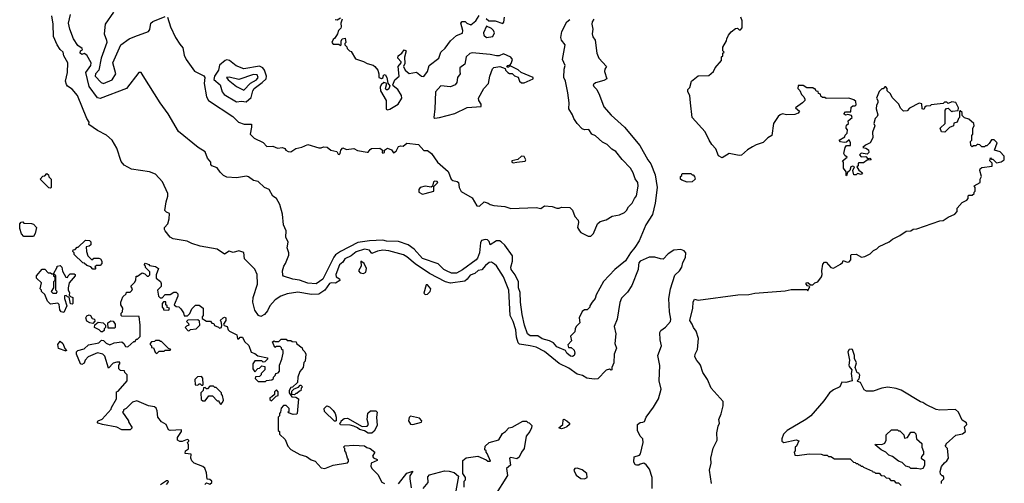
# Model space of a CAD drawing. Extents: x 1793424 to 1900092, y 321114 to 470632.
# Tile 174 of 256: x 1876680 to 1884830, y 383827 to 387663. Entities that reach past the tile are written whole.
import ezdxf

# ---------------------------------------------------------------- set-up
doc = ezdxf.new("R2010")
doc.units = 0

msp = doc.modelspace()

# ---------------------------------------------------------------- linework, layer by layer
at = {"layer": '0CON05XD'}
for points in [[(1881433.5, 387666.5), (1881419.2, 387645), (1881415.7, 387625), (1881422.9, 387585), (1881418.6, 387545), (1881425, 387520), (1881442.5, 387492.5), (1881456.9, 387385), (1881475, 387343.8), (1881536.7, 387275), (1881523.3, 387255), (1881520, 387235), (1881540, 387175), (1881515, 387158.8), (1881445, 387140), (1881427.5, 387125), (1881431.7, 387111.7), (1881456.2, 387086.2), (1881479.5, 387039.5), (1881515, 386941.2), (1881574.5, 386874.5), (1881685, 386774), (1881812.1, 386622.1), (1881879.2, 386505), (1881905, 386471.2), (1881938.9, 386378.9), (1881957.8, 386275), (1881940, 386145), (1881917.3, 386052.7), (1881863.3, 385966.7), (1881807.3, 385832.7), (1881772.6, 385777.4), (1881735.4, 385734.6), (1881695, 385666.7), (1881606.7, 385595), (1881511.7, 385498.3), (1881453, 385387), (1881442.5, 385355), (1881417.5, 385325), (1881400, 385295), (1881400, 385285), (1881377, 385263), (1881355, 385262.5), (1881335, 385250), (1881310, 385195), (1881317.5, 385155), (1881287.5, 385125), (1881277.5, 385105), (1881275, 385080), (1881240, 385045), (1881247.5, 385005), (1881218.3, 384971.7), (1881221.7, 384951.7), (1881245, 384951.2), (1881269.4, 384929.4), (1881275.6, 384905), (1881270, 384885), (1881255, 384876.7), (1881240.2, 384880.2), (1881210, 384905), (1881196.7, 384926.7), (1881145, 384949.2), (1881125, 384956.2), (1881098.2, 384988.2), (1881065, 385005.7), (1881005, 385023.1), (1880967.5, 385047.5), (1880905, 385047.9), (1880883.1, 385063.1), (1880857.1, 385135), (1880838.9, 385225), (1880824.6, 385325), (1880821.5, 385405), (1880808.6, 385445), (1880809.2, 385495), (1880782.1, 385552.1), (1880747.5, 385595), (1880746.2, 385615), (1880758.8, 385665), (1880759.3, 385709.3), (1880696.4, 385796.4), (1880665.8, 385825.8), (1880652.9, 385832.9), (1880625.8, 385834.2), (1880575, 385800), (1880567.1, 385827.1), (1880551.7, 385841.7), (1880533.6, 385843.6), (1880502.5, 385835), (1880494.2, 385815.8), (1880485.7, 385735), (1880470, 385690), (1880458, 385675), (1880345, 385593.3), (1880295, 385566.7), (1880255, 385565.5), (1880213.3, 385585), (1880192, 385595), (1880145, 385641.8), (1880015, 385686.7), (1879945.3, 385765.3), (1879895, 385800), (1879815, 385828.9), (1879715, 385830), (1879685, 385838.4), (1879575, 385833.9), (1879479.7, 385820.3), (1879334.1, 385745.9), (1879295, 385717.1), (1879280.8, 385699.2), (1879190, 385515), (1879135, 385478.6), (1879065, 385483.8), (1878995, 385508), (1878940, 385515), (1878865, 385540), (1878858.3, 385548.3), (1878856.7, 385585), (1878866.7, 385625), (1878880, 385645), (1878906.7, 385715), (1878906.7, 385735), (1878893.3, 385775), (1878901.7, 385821.7), (1878882.5, 385865), (1878886.4, 385916.4), (1878862.5, 385965), (1878856.7, 386055), (1878833.3, 386135), (1878805, 386182.5), (1878774.4, 386204.4), (1878745, 386257.5), (1878707.5, 386275), (1878655, 386323.3), (1878615, 386333.3), (1878575, 386363.3), (1878558.3, 386368.3), (1878475, 386353.8), (1878395, 386361.2), (1878367.5, 386375), (1878340.5, 386400.5), (1878315, 386437.5), (1878270, 386455), (1878262.5, 386465), (1878262.5, 386485), (1878235, 386517.5), (1878215, 386570), (1878157.5, 386605), (1877995, 386737.5), (1877910, 386885), (1877842.5, 386975), (1877701.7, 387198.3), (1877685, 387227.5), (1877665, 387226.2), (1877564, 387095), (1877345, 387011.1), (1877325, 387015.8), (1877255, 387110), (1877227.3, 387225), (1877269.6, 387285), (1877271.8, 387305), (1877235, 387370), (1877215, 387382.5), (1877195, 387374.3), (1877180.6, 387385), (1877184.5, 387405.5), (1877200, 387415), (1877196.2, 387425), (1877160.3, 387450.3), (1877126, 387505), (1877094.2, 387584.2), (1877084.3, 387635), (1877099.2, 387705)], [(1877456.7, 387725), (1877386.7, 387625), (1877378.8, 387545), (1877398.8, 387495), (1877400, 387475), (1877354.4, 387345), (1877334, 387246), (1877308.6, 387215), (1877305.7, 387195), (1877355, 387144.3), (1877374.5, 387134.5), (1877445.4, 387164.6), (1877476, 387215), (1877451.2, 387305), (1877516.7, 387455), (1877587.5, 387505), (1877632.5, 387525), (1877745.6, 387564.4), (1877758, 387582), (1877766.5, 387635), (1877780.9, 387649.1), (1877885, 387688.8)], [(1879725, 386917.1), (1879745, 386923.8), (1879813.3, 386965), (1879844.2, 387015), (1879840, 387035), (1879810, 387085), (1879770, 387115), (1879768, 387125), (1879784, 387165), (1879821.2, 387195), (1879814, 387275), (1879838.8, 387305), (1879836.7, 387315), (1879810.8, 387345), (1879814, 387365), (1879842.5, 387385), (1879862.5, 387415), (1879880, 387405), (1879866.4, 387353.6), (1879868.3, 387301.7), (1879857.5, 387275), (1879871.2, 387245), (1879905, 387217.1), (1879965, 387228), (1880005, 387196.2), (1880025, 387194), (1880054.3, 387235.7), (1880068.8, 387285), (1880150, 387345), (1880166.4, 387393.6), (1880203, 387427), (1880245, 387488.8), (1880296.4, 387533.6), (1880345, 387552.5), (1880346.7, 387575), (1880332.5, 387635), (1880341.7, 387648.3), (1880367, 387647), (1880380, 387635), (1880415, 387620), (1880456.4, 387653.6), (1880483, 387697)], [(1880906.2, 384965), (1880817.3, 384977.3), (1880805, 384988.8), (1880792.5, 385035), (1880787, 385097), (1880765.3, 385165.3), (1880740.9, 385215), (1880728.5, 385425), (1880685.5, 385535), (1880627.2, 385627.2), (1880610.6, 385640.6), (1880585, 385655.6), (1880565, 385654.4), (1880535, 385630.5), (1880505.8, 385594.2), (1880475, 385588.2), (1880447.1, 385562.9), (1880409.7, 385550.3), (1880384.6, 385515), (1880365, 385500.9), (1880245, 385484.4), (1880203.4, 385493.4), (1880072.9, 385562.9), (1879953.4, 385643.4), (1879885, 385701.9), (1879856.5, 385716.5), (1879735, 385750), (1879685, 385755.6), (1879642.5, 385747.5), (1879595, 385727.5), (1879576, 385756), (1879534.3, 385764.3), (1879465, 385741.1), (1879425, 385709.5), (1879371.4, 385685), (1879353.9, 385656.1), (1879326.4, 385633.6), (1879298, 385555), (1879300, 385535), (1879327.7, 385517.7), (1879330, 385505), (1879295, 385483.1), (1879257, 385487), (1879245, 385481.1), (1879204.5, 385425), (1879155, 385392.7), (1879095, 385388.2), (1878982.6, 385407.4), (1878895, 385394.5), (1878841.2, 385375), (1878795, 385345.6), (1878751.2, 385295), (1878730.5, 385255), (1878705, 385224), (1878675, 385206.2), (1878655.8, 385215.8), (1878625, 385260.8), (1878609.5, 385325), (1878613.1, 385365), (1878648.9, 385475), (1878645.4, 385555.4), (1878625, 385598), (1878541.2, 385685), (1878536, 385736), (1878495, 385751.1), (1878447, 385737), (1878413, 385747), (1878375, 385722.5), (1878315.8, 385765.8), (1878175, 385788.1), (1878105, 385810.5), (1878065, 385830.9), (1877949.8, 385849.8), (1877925.8, 385865), (1877884.3, 385915), (1877877.6, 385927.6), (1877879.5, 385945), (1877906.6, 385975), (1877917.7, 386015), (1877918.8, 386058.8), (1877895, 386070), (1877881.2, 386085), (1877891.9, 386155), (1877907.4, 386202.6), (1877905.6, 386225), (1877861.7, 386321.7), (1877804, 386384), (1877755, 386405.5), (1877606.7, 386426.7), (1877545, 386460), (1877520, 386490), (1877485, 386600), (1877444.4, 386665), (1877398.3, 386708.3), (1877325, 386746.4), (1877253.3, 386795), (1877254, 386815), (1877234.6, 386844.6), (1877159.4, 387035), (1877115, 387087.5), (1877075, 387114), (1877066.7, 387126.7), (1877060, 387155), (1877074.5, 387225), (1877077.5, 387305), (1877046.7, 387365), (1877038.6, 387395), (1877015.5, 387415.5), (1876989.2, 387455), (1876960, 387525), (1876958.1, 387625), (1876945.7, 387694.3)], [(1877903, 387683), (1877927.5, 387605), (1877970, 387515), (1878005, 387460), (1878031.7, 387431.7), (1878040.7, 387370.7), (1878057.5, 387335), (1878127, 387237), (1878205, 387197.5), (1878212.5, 387185), (1878205.7, 387135), (1878227.1, 387025), (1878242.5, 386995), (1878445, 386863.3), (1878490, 386815), (1878539.3, 386799.3), (1878598.3, 386798.3), (1878600, 386775), (1878587.5, 386715), (1878621.7, 386681.7), (1878696.1, 386646.1), (1878724.3, 386614.3), (1878775, 386616.7), (1878815, 386601.2), (1878855, 386606.7), (1878875, 386596.7), (1878883.8, 386585), (1878901.5, 386571.5), (1878925, 386570.6), (1878965, 386597.5), (1879015, 386607.5), (1879065, 386630), (1879155, 386602.5), (1879175, 386602.5), (1879195, 386612.5), (1879225, 386607.5), (1879255, 386583.3), (1879305, 386572.5), (1879315, 386550), (1879325, 386547.5), (1879332.5, 386555), (1879337.5, 386585), (1879355, 386602.5), (1879385, 386590), (1879446.4, 386596.4), (1879475, 386580), (1879555, 386566), (1879565, 386568), (1879580, 386590), (1879592.7, 386597.3), (1879660.7, 386600.7), (1879682.5, 386585), (1879680, 386565), (1879685, 386560), (1879700, 386565), (1879700, 386585), (1879725, 386600), (1879757.3, 386587.3), (1879775, 386562.5), (1879795, 386576.7), (1879815, 386613.3), (1879835, 386620), (1879855, 386617.5), (1879885, 386641.2), (1879981.7, 386631.7), (1880025, 386580), (1880055, 386580), (1880087.5, 386555), (1880137.5, 386485), (1880226.4, 386406.4), (1880252.5, 386345), (1880263.9, 386333.9), (1880300, 386325), (1880312.5, 386315), (1880317.5, 386275), (1880335, 386242.5), (1880425, 386190), (1880465, 386122.5), (1880485, 386120), (1880525, 386156.7), (1880557.5, 386145), (1880574.1, 386134.1), (1880605, 386126.2), (1880695, 386116.7), (1880745, 386102), (1880955, 386110), (1880995, 386100), (1881025, 386122.5), (1881086.4, 386116.4), (1881125, 386103.3), (1881145, 386103.3), (1881165, 386112.5), (1881235, 386110), (1881257, 386087), (1881273.9, 386033.9), (1881303.6, 386003.6), (1881306.7, 385985), (1881296.7, 385945), (1881313.3, 385915), (1881325, 385903.3), (1881385, 385872.5), (1881407, 385873), (1881430, 385895), (1881462.5, 385975), (1881485, 385992.5), (1881535, 386007.5), (1881583.6, 386036.4), (1881645, 386047.5), (1881685, 386067.5), (1881702.5, 386085), (1881720, 386115), (1881750, 386145), (1881768.8, 386185), (1881786, 386205), (1881800, 386285), (1881796.2, 386315), (1881775.8, 386345.8), (1881758.8, 386395), (1881735.8, 386435.8), (1881665.8, 386505.8), (1881615, 386573.3), (1881582.7, 386592.7), (1881541.7, 386631.7), (1881505, 386651.2), (1881445, 386703.3), (1881416.2, 386716.2), (1881390, 386755), (1881355, 386751.2), (1881335, 386760), (1881293.3, 386805), (1881266.7, 386845), (1881255.9, 386875.9), (1881226, 386925), (1881228, 386975), (1881218.3, 387058.3), (1881196.7, 387155), (1881183.8, 387185), (1881186.1, 387253.9), (1881193.8, 387285), (1881174.2, 387335), (1881196, 387455), (1881164.3, 387494.3), (1881160, 387515), (1881166.2, 387565), (1881210, 387645), (1881234.1, 387665.9)], [(1879348.3, 387668.3), (1879337.5, 387635), (1879340, 387605), (1879337, 387593), (1879320, 387575), (1879310, 387545), (1879289.3, 387510.7), (1879275, 387500), (1879263.6, 387473.6), (1879275, 387460), (1879321.7, 387461.7), (1879335, 387450), (1879340, 387455), (1879340, 387485), (1879350, 387505), (1879375, 387510), (1879380, 387475), (1879370, 387465), (1879370, 387455), (1879388.3, 387438.3), (1879390, 387425), (1879410, 387405), (1879425, 387400), (1879460, 387340), (1879526.9, 387316.9), (1879555, 387300), (1879605, 387286.2), (1879620, 387275), (1879645.8, 387245.8), (1879653.8, 387215), (1879653.3, 387185), (1879675, 387176.2), (1879687.5, 387185), (1879692.5, 387205), (1879705, 387210), (1879718.8, 387185), (1879727.5, 387137.5), (1879743.8, 387115), (1879735, 387091.2), (1879725, 387082), (1879712.7, 387082.7), (1879706.7, 387095), (1879720, 387135), (1879695, 387142.5), (1879673.3, 387125), (1879664, 387105), (1879666.7, 387075), (1879714.4, 386995), (1879713.6, 386923.6), (1879725, 386917.1)], [(1879290, 387665), (1879307, 387663), (1879335, 387677.5)], [(1880541.7, 387671.7), (1880563, 387653), (1880615, 387652.5), (1880678.3, 387631.7), (1880687, 387643), (1880692.5, 387685)], [(1883565, 386870), (1883535, 386880), (1883515, 386872.5), (1883502.5, 386885), (1883515, 386900), (1883558.3, 386901.7), (1883561.7, 386938.3), (1883575, 386950), (1883595, 386950), (1883605, 386960), (1883600, 386985), (1883585, 387000), (1883543, 387013), (1883355, 387012.5), (1883345, 387020), (1883325, 387020), (1883311.7, 387031.7), (1883308.3, 387048.3), (1883291.7, 387051.7), (1883288.3, 387068.3), (1883271.7, 387071.7), (1883265, 387090), (1883255, 387090), (1883245, 387100), (1883195, 387100), (1883165, 387120), (1883125, 387120), (1883120, 387095), (1883138.3, 387078.3), (1883150, 387045), (1883170, 387025), (1883180, 387005), (1883180, 386995), (1883160, 386975), (1883102.5, 386935), (1883133.8, 386905), (1883125, 386889.2), (1883095, 386880), (1883026.4, 386876.4), (1882995, 386883.3), (1882975, 386876.7), (1882957.7, 386862.3), (1882920, 386805), (1882906.7, 386705), (1882872.5, 386685), (1882833.6, 386646.4), (1882775, 386626.7), (1882745, 386610), (1882705, 386586.2), (1882655, 386541.8), (1882635, 386540), (1882553.9, 386556.1), (1882495, 386520), (1882465, 386537.5), (1882443.3, 386595), (1882409.7, 386629.7), (1882385.8, 386665), (1882355, 386736.2), (1882246.7, 386855), (1882233.3, 386975), (1882227.5, 387035), (1882210, 387065), (1882210, 387085), (1882227, 387103), (1882240, 387155), (1882295, 387197.5), (1882385, 387202.5), (1882422.5, 387235), (1882436.4, 387263.6), (1882490, 387325), (1882490, 387355), (1882500, 387365), (1882500, 387385), (1882510, 387395), (1882500, 387405), (1882500, 387435), (1882531.7, 387488.3), (1882532.5, 387505), (1882546.7, 387535), (1882568.3, 387561.7), (1882605, 387590), (1882621.7, 387591.7), (1882635, 387580), (1882645, 387580), (1882660, 387595), (1882660, 387655), (1882650, 387685)], [(1880545, 387516.7), (1880595, 387523.3), (1880608.8, 387555), (1880601.2, 387575), (1880585, 387591.2), (1880545, 387610), (1880520, 387555), (1880522.5, 387535), (1880545, 387516.7)], [(1880115, 386847.5), (1880155, 386854), (1880281.7, 386888.3), (1880385, 386936.7), (1880500, 386945), (1880500, 386965), (1880481.2, 386995), (1880478, 387015), (1880520.8, 387095), (1880561.2, 387135), (1880570.8, 387195), (1880593.2, 387256.8), (1880605, 387268), (1880655, 387276.2), (1880698.3, 387258.3), (1880700, 387245), (1880720, 387225), (1880735, 387217.5), (1880755, 387217.5), (1880775, 387200), (1880806.7, 387186.7), (1880817.5, 387155), (1880835, 387140), (1880855, 387140), (1880930, 387175), (1880930, 387185), (1880830, 387225), (1880805, 387247.5), (1880745, 387280), (1880735, 387280), (1880725, 387270), (1880711.7, 387271.7), (1880720, 387285), (1880740, 387290), (1880749.2, 387300.8), (1880760, 387335), (1880745, 387353.8), (1880685, 387380), (1880650, 387365), (1880625.9, 387364.1), (1880575, 387375.7), (1880425, 387388.6), (1880405, 387384), (1880376, 387355), (1880365.8, 387295), (1880323.8, 387265), (1880324.1, 387235.9), (1880325.6, 387215), (1880305, 387184), (1880297.4, 387142.6), (1880285, 387123.3), (1880245, 387107.5), (1880165, 387116.2), (1880122.5, 387065), (1880117.5, 386925), (1880107.5, 386855), (1880115, 386847.5)], [(1878555, 386982.5), (1878595, 387020), (1878609.7, 387075), (1878621.1, 387095), (1878687.8, 387142.2), (1878721.1, 387175), (1878723.3, 387195), (1878706.3, 387246.3), (1878693.6, 387263.6), (1878665, 387280), (1878535, 387257.8), (1878472.6, 387282.6), (1878417.5, 387325), (1878395, 387330), (1878381.2, 387325), (1878333.8, 387286.2), (1878326.6, 387245), (1878292.6, 387195), (1878287.5, 387167.5), (1878338.1, 387125), (1878355, 387066.7), (1878372, 387045), (1878475, 386984.3), (1878515, 386988.1), (1878555, 386982.5)], [(1878535, 387080), (1878591.3, 387138.7), (1878641.5, 387165), (1878653.8, 387185), (1878645, 387207.3), (1878615, 387209.3), (1878495, 387168.8), (1878415, 387188.1), (1878392.5, 387185), (1878405.8, 387165), (1878475, 387109.5), (1878535, 387080)], [(1882407.5, 383825), (1882388.8, 383935), (1882403.3, 383995), (1882400, 384035), (1882420.7, 384119.3), (1882453.3, 384185), (1882450, 384245), (1882460.7, 384299.3), (1882472.5, 384325), (1882467.5, 384355), (1882487, 384403), (1882501.7, 384468.3), (1882502.5, 384505), (1882402.5, 384615), (1882372.5, 384685), (1882333.8, 384745), (1882316.2, 384805), (1882305, 384822.5), (1882284.2, 384844.2), (1882268.8, 384875), (1882271.2, 384895), (1882291.2, 384935), (1882298.8, 385025), (1882280, 385085), (1882256.7, 385115), (1882246.7, 385145), (1882227.5, 385175), (1882253, 385277), (1882253.3, 385325), (1882265, 385350), (1882295, 385342.5), (1882625, 385387.5), (1882715, 385390), (1882765, 385400), (1883015, 385420), (1883065, 385430), (1883195, 385430), (1883205, 385420), (1883220, 385455), (1883201.7, 385461.7), (1883190, 385475), (1883190, 385485), (1883205, 385490), (1883225, 385470), (1883245, 385470), (1883263, 385487), (1883286.4, 385493.6), (1883316.7, 385535), (1883323.3, 385555), (1883318.8, 385585), (1883328.3, 385641.7), (1883342.5, 385657.5), (1883355, 385657.5), (1883395, 385612.5), (1883415, 385607.5), (1883475, 385640), (1883490, 385655), (1883495, 385670), (1883528.3, 385658.3), (1883545, 385660), (1883560, 385675), (1883560, 385715), (1883565, 385720), (1883605, 385722.5), (1883648.3, 385698.3), (1883675, 385702.5), (1883720, 385725), (1883747, 385753), (1883775, 385767.5), (1883795, 385787.5), (1883876.1, 385823.9), (1883905, 385847.5), (1883965, 385877.5), (1884016.7, 385913.3), (1884055, 385917.5), (1884075, 385930), (1884105, 385932.5), (1884295, 386000), (1884325, 386002.5), (1884365, 386030), (1884420, 386055), (1884440, 386075), (1884440, 386105), (1884480.7, 386149.3), (1884519.3, 386170.7), (1884530, 386185), (1884530, 386205), (1884535, 386210), (1884565, 386210), (1884580, 386225), (1884580, 386235), (1884590, 386245), (1884590, 386275), (1884581.7, 386288.3), (1884630, 386315), (1884630, 386345), (1884640, 386365), (1884627.5, 386415), (1884630.7, 386429.3), (1884645, 386440), (1884728.3, 386451.7), (1884730, 386475), (1884710, 386495), (1884715, 386520), (1884725, 386510), (1884735, 386510), (1884765, 386480), (1884805, 386487.5), (1884827.5, 386505), (1884830, 386515), (1884830, 386535), (1884795, 386570), (1884750, 386585), (1884770, 386645), (1884745, 386670), (1884725, 386670), (1884705, 386640), (1884685, 386620), (1884675, 386620), (1884665, 386610), (1884645, 386610), (1884627, 386627), (1884615, 386630), (1884605, 386630), (1884595, 386620), (1884575, 386620), (1884565, 386610), (1884551.7, 386621.7), (1884550, 386655), (1884560, 386665), (1884560, 386705), (1884570, 386715), (1884570, 386765), (1884580, 386785), (1884577.5, 386805), (1884535, 386840), (1884501.7, 386851.7), (1884481.7, 386871.7), (1884480, 386895), (1884465, 386910), (1884460, 386905), (1884460, 386855), (1884450, 386845), (1884440, 386815), (1884411.7, 386808.3), (1884410, 386785), (1884375, 386770), (1884337, 386733), (1884310, 386735), (1884300, 386765), (1884340, 386805), (1884340, 386915), (1884351.7, 386928.3), (1884365, 386930), (1884395, 386900), (1884402.5, 386907.5), (1884448.3, 386911.7), (1884450, 386935), (1884428.3, 386978.3), (1884397, 386983), (1884365, 386970), (1884355, 386980), (1884335, 386980), (1884325, 386970), (1884225, 386960), (1884215, 386950), (1884183, 386947), (1884171.7, 386938.3), (1884165, 386920), (1884150, 386925), (1884146.4, 386966.4), (1884125, 386972.5), (1884045, 386932.5), (1884025, 386910), (1883995, 386907.5), (1883971.7, 386931.7), (1883957.5, 386965), (1883900.7, 387020.7), (1883889.3, 387049.3), (1883860, 387075), (1883860, 387095), (1883848.3, 387108.3), (1883841.7, 387108.3), (1883828.3, 387091.7), (1883815, 387090), (1883795, 387070), (1883772.5, 387015), (1883782.5, 386995), (1883782.5, 386975), (1883772.5, 386955), (1883770, 386925), (1883783.8, 386875), (1883778.8, 386861.2), (1883760, 386845), (1883750, 386805), (1883757.5, 386785), (1883738.3, 386731.7), (1883742.5, 386685), (1883720, 386645), (1883680, 386625), (1883660, 386605), (1883685, 386600), (1883706.4, 386586.4), (1883707.5, 386565), (1883695, 386550), (1883645, 386557.5), (1883632.5, 386545), (1883645, 386527.5), (1883685, 386530), (1883701.7, 386511.7), (1883717, 386517), (1883727.5, 386505), (1883695, 386500), (1883665, 386477.5), (1883625, 386480), (1883620, 386475), (1883620, 386455), (1883610, 386445), (1883627, 386417), (1883657, 386397), (1883645, 386382.5), (1883615, 386390), (1883605, 386380), (1883585, 386380), (1883577.5, 386415), (1883590, 386445), (1883575, 386452.5), (1883560, 386445), (1883550, 386415), (1883531.7, 386398.3), (1883525, 386370), (1883520, 386375), (1883520, 386405), (1883500, 386435), (1883500, 386485), (1883490, 386495), (1883530, 386525), (1883510, 386540), (1883502.5, 386555), (1883513, 386607), (1883525, 386622.5), (1883556.4, 386623.6), (1883557.5, 386645), (1883545, 386670), (1883525, 386650), (1883505, 386647.5), (1883475, 386652.5), (1883462.5, 386667.5), (1883510, 386695), (1883513, 386707), (1883530, 386725), (1883531.7, 386751.7), (1883520, 386765), (1883520, 386775), (1883525, 386790), (1883540, 386805), (1883537.5, 386825), (1883570, 386855), (1883565, 386870)], [(1880765, 386480), (1880795, 386484.7), (1880865, 386493.3), (1880870.8, 386505), (1880855, 386530), (1880835, 386533.3), (1880802.5, 386507.5), (1880754.4, 386495), (1880754.5, 386485), (1880765, 386480)], [(1876935, 386270), (1876921.7, 386271.7), (1876850, 386345), (1876871.7, 386368.3), (1876888.3, 386371.7), (1876905, 386390), (1876918.3, 386378.3), (1876921.7, 386361.7), (1876940, 386345), (1876940, 386275), (1876935, 386270)], [(1880015, 386219.2), (1880035, 386224.2), (1880108, 386245), (1880107.3, 386282.7), (1880140, 386315), (1880136.7, 386325), (1880115, 386327.3), (1880105, 386320.8), (1880097.5, 386285), (1880085, 386277.5), (1880036.1, 386286.1), (1879995, 386276), (1879985, 386257.5), (1879985, 386236.7), (1880015, 386219.2)], [(1882205, 386317.5), (1882160, 386335), (1882150, 386345), (1882150, 386365), (1882160, 386375), (1882160, 386385), (1882165, 386390), (1882235, 386390), (1882245, 386380), (1882255, 386380), (1882266.2, 386365), (1882270, 386345), (1882245, 386321.2), (1882205, 386317.5)], [(1876795, 385870), (1876715, 385870), (1876695, 385890), (1876680, 385935), (1876680, 385975), (1876691.7, 385988.3), (1876705, 385990), (1876715, 385980), (1876777, 385977), (1876795, 385970), (1876820, 385945), (1876807, 385893), (1876795, 385870)], [(1877305, 385600), (1877285, 385600), (1877268.3, 385618.3), (1877235, 385630), (1877215, 385650), (1877201.7, 385651.7), (1877131.7, 385721.7), (1877130, 385735), (1877120, 385745), (1877121.7, 385758.3), (1877138.3, 385761.7), (1877155, 385780), (1877165, 385780), (1877225, 385840), (1877257, 385837), (1877270, 385825), (1877268.3, 385801.7), (1877255, 385790), (1877230, 385785), (1877232.5, 385745), (1877245, 385710), (1877275, 385680), (1877285, 385680), (1877295, 385690), (1877335, 385690), (1877350, 385685), (1877360, 385665), (1877360, 385645), (1877345, 385630), (1877315, 385630), (1877301.7, 385618.3), (1877310, 385605), (1877305, 385600)], [(1881916.2, 383785), (1881916.1, 383876.1), (1881893.9, 383943.9), (1881865, 383980), (1881845, 383992.5), (1881815, 383986.7), (1881805, 383977.5), (1881785, 383976.2), (1881775, 383981.2), (1881763.9, 384005), (1881765, 384047.5), (1881809.2, 384060.8), (1881819.5, 384070.5), (1881840.8, 384165), (1881836.7, 384195), (1881815, 384216.7), (1881795, 384263.3), (1881794.7, 384315), (1881815, 384330.4), (1881838, 384332), (1881850.5, 384339.5), (1881866.5, 384373.5), (1881927.5, 384457.5), (1881968.8, 384525), (1881988.6, 384605), (1881971.9, 384675), (1881977.9, 384802.1), (1881961.5, 384885), (1881992.9, 384965), (1881980.8, 385015), (1881979.5, 385075), (1881987.8, 385092.2), (1882025, 385118.6), (1882065.6, 385165), (1882069.5, 385185), (1882059.4, 385245), (1882054.2, 385355), (1882066.9, 385435), (1882101.7, 385548.3), (1882140.8, 385585), (1882161.4, 385615), (1882168.2, 385655), (1882191.2, 385695), (1882193.6, 385733.6), (1882180.7, 385750.7), (1882153, 385763), (1882095, 385756.7), (1882047.5, 385725), (1882007, 385683), (1881985, 385683.3), (1881938.3, 385698.3), (1881891.7, 385698.3), (1881815, 385666.2), (1881805, 385652.5), (1881802.7, 385632.7), (1881798.9, 385595), (1881746.9, 385463.1), (1881710.4, 385409.6), (1881662, 385358), (1881647.7, 385322.3), (1881625.9, 385184.1), (1881600.6, 385125), (1881615.2, 385065.2), (1881605.4, 384985), (1881620.8, 384945), (1881601.5, 384895), (1881596.9, 384825), (1881580, 384785), (1881580, 384765), (1881575, 384762.5), (1881562.5, 384772.5), (1881535, 384762.9), (1881465, 384692.5), (1881435, 384687.5), (1881375, 384695.8), (1881338, 384718), (1881295, 384731.1), (1881225, 384779.1), (1881145, 384818.9), (1881025, 384918.9), (1880955, 384954.4), (1880906.2, 384965)], [(1879525, 385563.6), (1879545.8, 385575), (1879550, 385605), (1879530, 385645), (1879503.6, 385666.4), (1879506, 385625), (1879483.8, 385585), (1879499.1, 385569.1), (1879525, 385563.6)], [(1877045, 385240), (1877022.5, 385245), (1877013, 385263), (1877007, 385307), (1876997, 385317), (1876935, 385310), (1876910, 385335), (1876888.3, 385388.3), (1876860, 385415), (1876860, 385425), (1876850, 385435), (1876860, 385485), (1876820, 385525), (1876820, 385545), (1876865, 385600), (1876888.3, 385598.3), (1876915, 385570), (1876935, 385570), (1876945, 385560), (1876960, 385560), (1876990, 385615), (1876990, 385625), (1877015, 385630), (1877030, 385615), (1877033, 385583), (1877061.7, 385531.7), (1877075, 385530), (1877080, 385545), (1877098.3, 385561.7), (1877131.7, 385561.7), (1877140, 385555), (1877140, 385545), (1877090, 385485), (1877082.5, 385445), (1877082.5, 385425), (1877092.5, 385405), (1877090, 385385), (1877101.7, 385371.7), (1877120, 385365), (1877120, 385315), (1877115, 385310), (1877101.7, 385311.7), (1877088.3, 385368.3), (1877075, 385370), (1877065, 385380), (1877051.7, 385378.3), (1877050, 385355), (1877070, 385295), (1877045, 385240)], [(1878211.7, 383818.3), (1878225, 383830), (1878255, 383820), (1878270, 383835), (1878270, 383845), (1878255, 383860), (1878231.7, 383861.7), (1878227.5, 383915), (1878211.7, 383951.7), (1878195.9, 383965.9), (1878125, 383992.5), (1878103.6, 384013.6), (1878097.5, 384035), (1878098.3, 384068.3), (1878050, 384075), (1878052.5, 384095), (1878077, 384113), (1878077.5, 384145), (1878070, 384165), (1878080, 384175), (1878080, 384185), (1878065, 384190), (1878025, 384172.5), (1878005, 384172.5), (1877987.5, 384185), (1877986.7, 384205), (1878020, 384255), (1878018.3, 384268.3), (1877925, 384263.3), (1877910.5, 384270.5), (1877892.5, 384315), (1877853.3, 384335), (1877823.3, 384375), (1877817, 384427), (1877808.3, 384448.3), (1877795, 384460), (1877745, 384467.5), (1877649.3, 384509.3), (1877615, 384497.5), (1877560, 384445), (1877540, 384435), (1877540, 384425), (1877530, 384415), (1877580, 384345), (1877580, 384335), (1877610, 384285), (1877595, 384270), (1877525, 384270), (1877485, 384292.5), (1877365, 384313.3), (1877330, 384325), (1877320, 384335), (1877330, 384345), (1877363, 384357), (1877438.3, 384441.7), (1877440, 384455), (1877482.5, 384525), (1877480, 384585), (1877495, 384590), (1877570, 384675), (1877570, 384725), (1877550, 384745), (1877548.3, 384758.3), (1877515, 384760), (1877500, 384775), (1877500, 384805), (1877510, 384815), (1877508.3, 384828.3), (1877485, 384830), (1877455, 384820), (1877415, 384780), (1877385, 384880), (1877367, 384897), (1877325, 384907.5), (1877247, 384873), (1877223, 384847), (1877215, 384820), (1877195, 384810), (1877182.5, 384815), (1877150, 384895), (1877150, 384915), (1877160, 384925), (1877215, 384940), (1877248.3, 384971.7), (1877335, 384990), (1877358.3, 385011.7), (1877375, 385010), (1877395, 384987.5), (1877425, 384972.5), (1877460.7, 384989.3), (1877525, 384997.5), (1877543, 384983), (1877555, 384960), (1877575, 384957.5), (1877625, 385000), (1877635, 385000), (1877645, 385020), (1877655, 385020), (1877678.3, 385041.7), (1877677.5, 385135), (1877668.3, 385208.3), (1877525, 385210), (1877520, 385215), (1877520, 385235), (1877530, 385245), (1877532.5, 385275), (1877517.5, 385305), (1877517.5, 385325), (1877535, 385370), (1877560, 385395), (1877565, 385410), (1877595, 385410), (1877608.3, 385421.7), (1877612.5, 385435), (1877600.7, 385459.3), (1877631.2, 385488.8), (1877641.7, 385508.3), (1877645, 385540), (1877655, 385540), (1877695, 385567.5), (1877715, 385560), (1877735, 385540), (1877745, 385540), (1877758.3, 385551.7), (1877758.3, 385578.3), (1877721.7, 385611.7), (1877720, 385625), (1877710, 385635), (1877721.7, 385648.3), (1877748.3, 385638.3), (1877755, 385630), (1877805, 385620), (1877830, 385605), (1877808.3, 385551.7), (1877810, 385525), (1877846.4, 385496.4), (1877851.7, 385481.7), (1877850, 385455), (1877820, 385425), (1877830, 385375), (1877841.7, 385361.7), (1877858.3, 385361.7), (1877885, 385390), (1877925, 385390), (1877955, 385410), (1877975, 385410), (1877990, 385395), (1877990, 385375), (1877960, 385305), (1877975, 385290), (1877998.3, 385288.3), (1878015, 385270), (1878037, 385237), (1878041.7, 385211.7), (1878068.3, 385211.7), (1878087, 385233), (1878105, 385270), (1878135, 385300), (1878165, 385300), (1878200, 385275), (1878200, 385215), (1878190, 385205), (1878191.7, 385191.7), (1878225, 385170), (1878258.3, 385168.3), (1878271.7, 385151.7), (1878288.3, 385148.3), (1878291.7, 385131.7), (1878325, 385120), (1878335, 385110), (1878350, 385115), (1878352.5, 385135), (1878347, 385167), (1878340, 385175), (1878363, 385197), (1878375, 385202.5), (1878385, 385197.5), (1878386.7, 385175), (1878366.7, 385145), (1878373.3, 385133.3), (1878396.7, 385125), (1878406.4, 385096.4), (1878416.2, 385086.2), (1878477.5, 385055), (1878483.3, 385023.3), (1878495, 385022.5), (1878505, 385037.5), (1878525, 385036.7), (1878541.2, 385001.2), (1878577, 384967), (1878595, 384912.5), (1878625, 384902.5), (1878651.2, 384881.2), (1878730, 384865), (1878730, 384855), (1878708.3, 384831.7), (1878695, 384830), (1878690, 384835), (1878685, 384840), (1878625, 384840), (1878610, 384815), (1878610, 384775), (1878625, 384750), (1878651.7, 384778.3), (1878665, 384780), (1878685, 384800), (1878710, 384795), (1878710, 384765), (1878680, 384735), (1878680, 384725), (1878665, 384710), (1878631.7, 384708.3), (1878630, 384695), (1878655, 384670), (1878715, 384670), (1878723, 384677), (1878767, 384683), (1878780, 384695), (1878780, 384705), (1878795, 384720), (1878800, 384735), (1878818.3, 384741.7), (1878830, 384755), (1878830, 384805), (1878850, 384855), (1878860, 384905), (1878860, 384925), (1878850, 384935), (1878848.3, 384948.3), (1878835, 384960), (1878805, 384960), (1878791.7, 384951.7), (1878772.5, 384997.5), (1878785, 385006.7), (1878795, 385000), (1878825, 385000), (1878845, 385020), (1878885, 385020), (1878895, 385010), (1878925, 385010), (1878935, 385000), (1878968.3, 384998.3), (1878970, 384985), (1879018.3, 384948.3), (1879020, 384935), (1879040, 384915), (1879047.5, 384895), (1879041.7, 384838.3), (1879033, 384827), (1879027.5, 384785), (1878998.3, 384751.7), (1878982.5, 384705), (1878978.3, 384661.7), (1878938.3, 384621.7), (1878925, 384620), (1878910, 384595), (1878910, 384575), (1878931.7, 384541.7), (1878965, 384540), (1878987, 384527), (1878977.5, 384405), (1878971.7, 384398.3), (1878945, 384397.5), (1878905, 384410), (1878900, 384415), (1878910, 384425), (1878910, 384445), (1878885, 384470), (1878865, 384470), (1878845, 384450), (1878840, 384415), (1878830, 384405), (1878830, 384385), (1878820, 384375), (1878820, 384265), (1878830, 384255), (1878830, 384235), (1878878.3, 384188.3), (1878900, 384135), (1878925, 384107.5), (1879000, 384065), (1879055, 384050), (1879091.7, 384021.7), (1879125, 384010), (1879176.4, 383956.4), (1879205, 383950), (1879275, 383976.7), (1879393, 383997), (1879401.7, 384008.3), (1879401.7, 384021.7), (1879392.5, 384035), (1879380, 384085), (1879370, 384095), (1879370, 384115), (1879360, 384125), (1879371.7, 384138.3), (1879445, 384142.5), (1879535, 384137.5), (1879553.3, 384123.3), (1879580, 384115), (1879620, 384085), (1879600.7, 384050.7), (1879609.3, 384039.3), (1879640, 384025), (1879640, 384015), (1879590, 383995), (1879587.5, 383965), (1879597, 383947), (1879645, 383900), (1879677, 383837), (1879700, 383825)], [(1876985, 385400), (1876990, 385415), (1876980, 385425), (1876980, 385545), (1876960, 385560), (1876960, 385545), (1876970, 385535), (1876970, 385505), (1876960, 385495), (1876960, 385445), (1876940, 385415), (1876955, 385400), (1876985, 385400)], [(1880035, 385390), (1880055, 385392), (1880078, 385415), (1880084, 385435), (1880055, 385470), (1880045, 385470), (1880025, 385400), (1880035, 385390)], [(1877915, 385260), (1877920, 385275), (1877901.7, 385281.7), (1877900, 385295), (1877890, 385305), (1877888.3, 385328.3), (1877871.7, 385328.3), (1877860, 385315), (1877860, 385285), (1877870, 385275), (1877871.7, 385261.7), (1877915, 385260)], [(1877285, 385150), (1877260, 385155), (1877235, 385170), (1877227.5, 385195), (1877237, 385213), (1877255, 385220), (1877265, 385216.7), (1877280.8, 385190.8), (1877300, 385185), (1877301.7, 385168.3), (1877285, 385150)], [(1877465, 385110), (1877411.7, 385111.7), (1877410, 385155), (1877435, 385172.5), (1877455, 385170), (1877470, 385145), (1877470, 385115), (1877465, 385110)], [(1878075, 385090), (1878085, 385092.5), (1878095, 385100), (1878140, 385105), (1878170, 385135), (1878168.3, 385168.3), (1878155, 385180), (1878071.7, 385178.3), (1878060, 385165), (1878078.3, 385148.3), (1878080, 385135), (1878061.7, 385128.3), (1878050, 385115), (1878075, 385090)], [(1877365, 385080), (1877355, 385080), (1877337, 385097), (1877300, 385115), (1877301.7, 385138.3), (1877328.3, 385161.7), (1877370, 385155), (1877390, 385135), (1877390, 385115), (1877380, 385105), (1877378.3, 385091.7), (1877365, 385080)], [(1877815, 384900), (1877835, 384920), (1877875, 384920), (1877885, 384930), (1877925, 384930), (1877930, 384935), (1877911.7, 384941.7), (1877855, 385000), (1877845, 385000), (1877835, 385010), (1877805, 385010), (1877795, 385000), (1877771.7, 384998.3), (1877760, 384985), (1877760, 384975), (1877770, 384965), (1877771.7, 384951.7), (1877788.3, 384948.3), (1877801.7, 384911.7), (1877815, 384900)], [(1877065, 384920), (1877001.7, 384941.7), (1876996.7, 384975), (1877015, 385002.5), (1877035.8, 384985), (1877052.3, 384942.3), (1877067.5, 384925), (1877065, 384920)], [(1884310, 383825), (1884310, 383845), (1884330, 383865), (1884330, 383875), (1884325, 383890), (1884315, 383890), (1884301.7, 383901.7), (1884300, 383925), (1884310, 383965), (1884333.6, 383996.4), (1884355, 384012.5), (1884366.7, 384035), (1884360, 384115), (1884340, 384135), (1884350, 384145), (1884350, 384155), (1884430, 384225), (1884485, 384237.5), (1884510, 384255), (1884500, 384295), (1884520, 384315), (1884518.3, 384328.3), (1884480.7, 384350.7), (1884450, 384415), (1884425, 384438), (1884295, 384431.2), (1884265, 384438.8), (1884179.3, 384479.3), (1884155, 384496.7), (1884135, 384500), (1883975, 384599.2), (1883935, 384612.9), (1883865, 384621.4), (1883815, 384614.3), (1883745, 384589.2), (1883690.3, 384590.3), (1883671.2, 384601.2), (1883640, 384660), (1883618.3, 384668.3), (1883612.5, 384675), (1883628.8, 384691.2), (1883633.3, 384723.3), (1883625, 384737.5), (1883611.7, 384741.7), (1883596.7, 384785), (1883606.2, 384825), (1883590.7, 384860.7), (1883590, 384885), (1883573, 384933), (1883565, 384937.5), (1883545, 384933.3), (1883534, 384915), (1883548.8, 384845), (1883542.5, 384805), (1883545, 384792.5), (1883567.5, 384765), (1883563.3, 384735), (1883570, 384675), (1883517.7, 384662.3), (1883485, 384662.9), (1883467.5, 384625), (1883415, 384600), (1883383.6, 384576.4), (1883335, 384510), (1883227.5, 384385), (1883186.7, 384355), (1883033.3, 384265), (1883002.5, 384235), (1882987.5, 384195), (1882987.5, 384175), (1883005, 384164), (1883106.4, 384186.4), (1883128.3, 384178.3), (1883110, 384135), (1883100, 384125), (1883100, 384095), (1883090, 384085), (1883095, 384060), (1883115, 384057.5), (1883215, 384070), (1883315, 384067.5), (1883335, 384060), (1883365, 384060), (1883375, 384050), (1883395, 384050), (1883425, 384030), (1883555, 384030), (1883581.7, 384001.7), (1883595, 384000), (1883605, 383990), (1883615, 383990), (1883625, 383980), (1883635, 383980), (1883645, 383970), (1883655, 383970), (1883665, 383960), (1883738.3, 383928.3), (1883741.7, 383921.7), (1883755, 383920), (1883765, 383910), (1883795, 383910), (1883811.7, 383891.7), (1883835, 383890), (1883851.7, 383871.7), (1883875, 383870), (1883891.7, 383851.7), (1883915, 383850), (1883931.7, 383831.7), (1883955, 383830), (1883975, 383810)], [(1878195, 384640), (1878200, 384645), (1878197, 384697), (1878185, 384710), (1878151.7, 384708.3), (1878130, 384685), (1878131.7, 384641.7), (1878155, 384640), (1878165, 384650), (1878175, 384650), (1878185, 384640), (1878195, 384640)], [(1878345, 384480), (1878360, 384495), (1878367.5, 384515), (1878360, 384555), (1878350, 384565), (1878350, 384575), (1878305, 384620), (1878295, 384620), (1878285, 384630), (1878255, 384630), (1878235, 384610), (1878225, 384610), (1878215, 384620), (1878201.7, 384618.3), (1878200, 384595), (1878180, 384575), (1878181.7, 384521.7), (1878195, 384510), (1878215, 384510), (1878245, 384550), (1878275, 384550), (1878315, 384510), (1878328.3, 384508.3), (1878330, 384495), (1878345, 384480)], [(1878765, 384510), (1878801.7, 384548.3), (1878820, 384555), (1878820, 384585), (1878805, 384600), (1878790, 384585), (1878788.3, 384561.7), (1878768.3, 384541.7), (1878750, 384535), (1878751.7, 384521.7), (1878765, 384510)], [(1878955, 384560), (1878931.7, 384561.7), (1878931.7, 384588.3), (1878951.7, 384608.3), (1878988.3, 384621.7), (1879001.7, 384638.3), (1879008.3, 384638.3), (1879020, 384625), (1879010, 384615), (1879008.3, 384591.7), (1878995, 384590), (1878975, 384570), (1878965, 384570), (1878955, 384560)], [(1879295, 384340), (1879285, 384340), (1879201.7, 384421.7), (1879200, 384445), (1879221.7, 384468.3), (1879245, 384460), (1879275, 384430), (1879290, 384405), (1879300, 384375), (1879300, 384345), (1879295, 384340)], [(1879595, 384243.3), (1879565, 384243.3), (1879535, 384262.5), (1879493, 384273), (1879477, 384287), (1879445, 384300), (1879415, 384307.5), (1879335, 384310), (1879330, 384325), (1879340, 384335), (1879340, 384345), (1879365, 384362.5), (1879393.6, 384366.4), (1879515, 384296.7), (1879555, 384300), (1879567.5, 384315), (1879556.7, 384355), (1879561.7, 384408.3), (1879585, 384427.5), (1879627, 384427), (1879640, 384415), (1879632.5, 384375), (1879640, 384305), (1879615, 384257.5), (1879595, 384243.3)], [(1879935, 384313.3), (1880005, 384332.5), (1880010, 384345), (1879990, 384365), (1879915, 384382.5), (1879905, 384372.5), (1879898, 384345), (1879915, 384317.5), (1879935, 384313.3)], [(1881165, 384277.5), (1881142.5, 384285), (1881177, 384313), (1881178.3, 384351.7), (1881185, 384357.5), (1881210, 384345), (1881230, 384325), (1881230, 384315), (1881210, 384295), (1881185, 384282.5), (1881165, 384277.5)], [(1880348.8, 383921.2), (1880346.7, 384015), (1880375, 384037.5), (1880471.7, 384051.7), (1880541.7, 384021.7), (1880555, 384010), (1880578.3, 384011.7), (1880550, 384075), (1880540, 384085), (1880540, 384095), (1880530, 384105), (1880532.5, 384135), (1880565, 384166.2), (1880645, 384187.5), (1880675, 384240), (1880700, 384255), (1880730, 384285), (1880755, 384292.5), (1880845, 384340), (1880875, 384340), (1880885, 384330), (1880898.3, 384328.3), (1880920, 384305), (1880917.5, 384285), (1880902.5, 384255), (1880872.3, 384217.7), (1880856.2, 384115), (1880833.8, 384085), (1880815, 384043.3), (1880795, 384030), (1880745, 384040), (1880733.3, 384035), (1880742, 383978), (1880709.5, 383950.5), (1880717.2, 383892.8), (1880610.5, 383719.5)], [(1884135, 383943.3), (1884105, 383950), (1884055, 383950), (1884045, 383960), (1884015, 383970), (1883985, 384000), (1883955, 384010), (1883905, 384050), (1883875, 384060), (1883850, 384085), (1883810, 384105), (1883760, 384145), (1883765, 384150), (1883815, 384148), (1883839.7, 384160.3), (1883851.2, 384185), (1883851.7, 384228.3), (1883895, 384270), (1883945, 384270), (1883955, 384260), (1883965, 384260), (1883998.3, 384228.3), (1884005, 384200), (1884030, 384205), (1884055, 384250), (1884085, 384250), (1884097, 384237), (1884102.5, 384195), (1884147, 384157), (1884147.5, 384125), (1884161.7, 384091.7), (1884161.7, 384068.3), (1884145, 384050), (1884142.5, 384035), (1884170, 384015), (1884170, 383975), (1884155, 383950), (1884135, 383943.3)], [(1881355, 383862.9), (1881376.2, 383875), (1881375, 383907.5), (1881335, 383940), (1881295, 383952.5), (1881275, 383950), (1881267.5, 383935), (1881286.7, 383895), (1881325, 383867.5), (1881355, 383862.9)], [(1879815, 383823.3), (1879885, 383911.2), (1879935, 383927.5), (1879910.6, 383889.4), (1879909.2, 383865), (1879920.6, 383790.6)], [(1880020, 383785), (1880060, 383835), (1880058.3, 383881.7), (1880072.5, 383897.5), (1880195, 383931.2), (1880235, 383928), (1880275.6, 383915.6), (1880313.3, 383885), (1880290, 383765)], [(1880360, 383795), (1880360, 383845), (1880370, 383855), (1880370, 383875), (1880348.3, 383908.3), (1880348.8, 383921.2)], [(1877845, 383817.5), (1877895, 383850), (1877905, 383850), (1877910, 383845), (1877907.5, 383835), (1877891.7, 383818.3)]]:
    msp.add_lwpolyline(points, dxfattribs=at)

doc.saveas('drawing.dxf')
